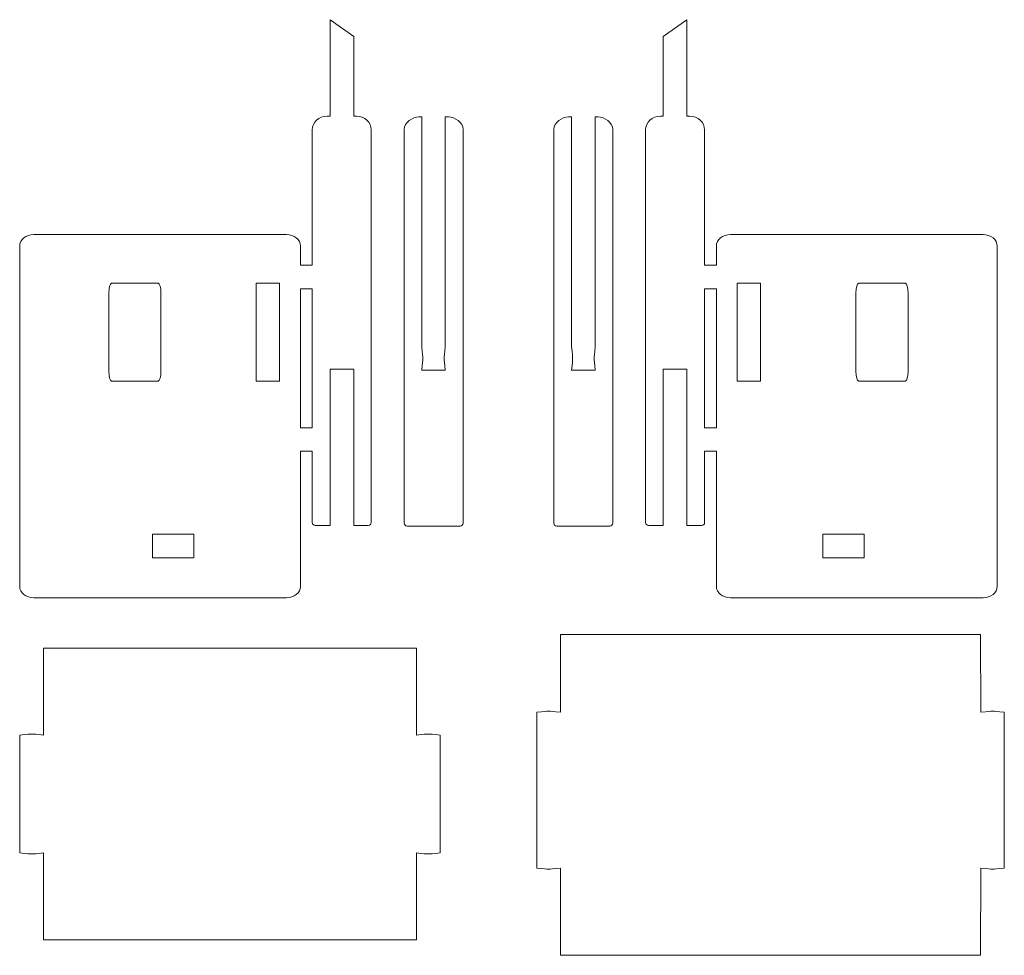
# Model space of a CAD drawing. Header units: millimetres. Extents: x -1094 to 1155, y -1556 to 1707.
# Tile 66 of 149: x -600 to -475, y 759 to 879. Entities that reach past the tile are written whole.
import ezdxf

# ---------------------------------------------------------------- set-up
doc = ezdxf.new("R2010")
doc.units = ezdxf.units.MM
doc.header["$MEASUREMENT"] = 0
doc.layers.add('Layer 1', color=7, linetype='Continuous')

msp = doc.modelspace()

# ---------------------------------------------------------------- linework, layer by layer
at = {"layer": 'Layer 1', "color": 250, "lineweight": 9}
for points, knots in [([(-557.6508, 876.4538), (-557.6508, 876.4538), (-560.6508, 878.5738), (-560.6508, 878.5738), (-560.6508, 878.5738), (-560.6508, 878.5738), (-560.6508, 866.3038), (-560.6508, 866.3038), (-560.6508, 866.3038), (-560.6508, 866.3038), (-561.0408, 866.3038), (-561.0408, 866.3038), (-561.0408, 866.3038), (-562.0708, 866.3038), (-562.9208, 865.5138), (-562.9208, 864.5538), (-562.9208, 864.5538), (-562.9208, 864.5538), (-562.9208, 847.3238), (-562.9208, 847.3238), (-562.9208, 847.3238), (-562.9208, 847.3238), (-564.4208, 847.3238), (-564.4208, 847.3238), (-564.4208, 847.3238), (-564.4208, 847.3238), (-564.4208, 849.7738), (-564.4208, 849.7738), (-564.4208, 849.7738), (-564.4208, 850.5638), (-565.2308, 851.2138), (-566.2208, 851.2138), (-566.2208, 851.2138), (-566.2208, 851.2138), (-598.3508, 851.2138), (-598.3508, 851.2138), (-598.3508, 851.2138), (-599.3408, 851.2138), (-600.1508, 850.5638), (-600.1508, 849.7738), (-600.1508, 849.7738), (-600.1508, 849.7738), (-600.1508, 806.4238), (-600.1508, 806.4238), (-600.1508, 806.4238), (-600.1508, 805.6338), (-599.3408, 804.9838), (-598.3508, 804.9838), (-598.3508, 804.9838), (-598.3508, 804.9838), (-566.2208, 804.9838), (-566.2208, 804.9838), (-566.2208, 804.9838), (-565.2308, 804.9838), (-564.4208, 805.6338), (-564.4208, 806.4238), (-564.4208, 806.4238), (-564.4208, 806.4238), (-564.4208, 823.6438), (-564.4208, 823.6438), (-564.4208, 823.6438), (-564.4208, 823.6438), (-562.9208, 823.6438), (-562.9208, 823.6438), (-562.9208, 823.6438), (-562.9208, 823.6438), (-562.9208, 814.5638), (-562.9208, 814.5638), (-562.9208, 814.5638), (-562.9208, 814.3738), (-562.7508, 814.2138), (-562.5408, 814.2138), (-562.5408, 814.2138), (-562.5408, 814.2138), (-560.6508, 814.2138), (-560.6508, 814.2138), (-560.6508, 814.2138), (-560.6508, 814.2138), (-560.6508, 834.0738), (-560.6508, 834.0738), (-560.6508, 834.0738), (-560.6508, 834.0738), (-557.6508, 834.0738), (-557.6508, 834.0738), (-557.6508, 834.0738), (-557.6508, 834.0738), (-557.6508, 814.2138), (-557.6508, 814.2138), (-557.6508, 814.2138), (-557.6508, 814.2138), (-555.7908, 814.2138), (-555.7908, 814.2138), (-555.7908, 814.2138), (-555.5808, 814.2138), (-555.4208, 814.3738), (-555.4208, 814.5638), (-555.4208, 814.5638), (-555.4208, 814.5638), (-555.4208, 864.5538), (-555.4208, 864.5538), (-555.4208, 864.5538), (-555.4208, 865.5138), (-556.2608, 866.3038), (-557.2908, 866.3038), (-557.2908, 866.3038), (-557.2908, 866.3038), (-557.6508, 866.3038), (-557.6508, 866.3038), (-557.6508, 866.3038), (-557.6508, 866.3038), (-557.6508, 876.4538), (-557.6508, 876.4538)], [0, 0, 0, 0, 0.03448276, 0.03448276, 0.03448276, 0.03448276, 0.06896552, 0.06896552, 0.06896552, 0.06896552, 0.10344828, 0.10344828, 0.10344828, 0.10344828, 0.13793103, 0.13793103, 0.13793103, 0.13793103, 0.17241379, 0.17241379, 0.17241379, 0.17241379, 0.20689655, 0.20689655, 0.20689655, 0.20689655, 0.24137931, 0.24137931, 0.24137931, 0.24137931, 0.27586207, 0.27586207, 0.27586207, 0.27586207, 0.31034483, 0.31034483, 0.31034483, 0.31034483, 0.34482759, 0.34482759, 0.34482759, 0.34482759, 0.37931034, 0.37931034, 0.37931034, 0.37931034, 0.4137931, 0.4137931, 0.4137931, 0.4137931, 0.44827586, 0.44827586, 0.44827586, 0.44827586, 0.48275862, 0.48275862, 0.48275862, 0.48275862, 0.51724138, 0.51724138, 0.51724138, 0.51724138, 0.55172414, 0.55172414, 0.55172414, 0.55172414, 0.5862069, 0.5862069, 0.5862069, 0.5862069, 0.62068966, 0.62068966, 0.62068966, 0.62068966, 0.65517241, 0.65517241, 0.65517241, 0.65517241, 0.68965517, 0.68965517, 0.68965517, 0.68965517, 0.72413793, 0.72413793, 0.72413793, 0.72413793, 0.75862069, 0.75862069, 0.75862069, 0.75862069, 0.79310345, 0.79310345, 0.79310345, 0.79310345, 0.82758621, 0.82758621, 0.82758621, 0.82758621, 0.86206897, 0.86206897, 0.86206897, 0.86206897, 0.89655172, 0.89655172, 0.89655172, 0.89655172, 0.93103448, 0.93103448, 0.93103448, 0.93103448, 1, 1, 1, 1]), ([(-518.2608, 876.4538), (-518.2608, 876.4538), (-515.2608, 878.5738), (-515.2608, 878.5738), (-515.2608, 878.5738), (-515.2608, 878.5738), (-515.2608, 866.3038), (-515.2608, 866.3038), (-515.2608, 866.3038), (-515.2608, 866.3038), (-514.8708, 866.3038), (-514.8708, 866.3038), (-514.8708, 866.3038), (-513.8408, 866.3038), (-513.0008, 865.5138), (-513.0008, 864.5538), (-513.0008, 864.5538), (-513.0008, 864.5538), (-513.0008, 847.3238), (-513.0008, 847.3238), (-513.0008, 847.3238), (-513.0008, 847.3238), (-511.5008, 847.3238), (-511.5008, 847.3238), (-511.5008, 847.3238), (-511.5008, 847.3238), (-511.5008, 849.7738), (-511.5008, 849.7738), (-511.5008, 849.7738), (-511.5008, 850.5638), (-510.6908, 851.2138), (-509.6908, 851.2138), (-509.6908, 851.2138), (-509.6908, 851.2138), (-477.5708, 851.2138), (-477.5708, 851.2138), (-477.5708, 851.2138), (-476.5708, 851.2138), (-475.7608, 850.5638), (-475.7608, 849.7738), (-475.7608, 849.7738), (-475.7608, 849.7738), (-475.7608, 806.4238), (-475.7608, 806.4238), (-475.7608, 806.4238), (-475.7608, 805.6338), (-476.5708, 804.9838), (-477.5708, 804.9838), (-477.5708, 804.9838), (-477.5708, 804.9838), (-509.6908, 804.9838), (-509.6908, 804.9838), (-509.6908, 804.9838), (-510.6908, 804.9838), (-511.5008, 805.6338), (-511.5008, 806.4238), (-511.5008, 806.4238), (-511.5008, 806.4238), (-511.5008, 823.6438), (-511.5008, 823.6438), (-511.5008, 823.6438), (-511.5008, 823.6438), (-513.0008, 823.6438), (-513.0008, 823.6438), (-513.0008, 823.6438), (-513.0008, 823.6438), (-513.0008, 814.5638), (-513.0008, 814.5638), (-513.0008, 814.5638), (-513.0008, 814.3738), (-513.1708, 814.2138), (-513.3708, 814.2138), (-513.3708, 814.2138), (-513.3708, 814.2138), (-515.2608, 814.2138), (-515.2608, 814.2138), (-515.2608, 814.2138), (-515.2608, 814.2138), (-515.2608, 834.0738), (-515.2608, 834.0738), (-515.2608, 834.0738), (-515.2608, 834.0738), (-518.2608, 834.0738), (-518.2608, 834.0738), (-518.2608, 834.0738), (-518.2608, 834.0738), (-518.2608, 814.2138), (-518.2608, 814.2138), (-518.2608, 814.2138), (-518.2608, 814.2138), (-520.1208, 814.2138), (-520.1208, 814.2138), (-520.1208, 814.2138), (-520.3308, 814.2138), (-520.5008, 814.3738), (-520.5008, 814.5638), (-520.5008, 814.5638), (-520.5008, 814.5638), (-520.5008, 864.5538), (-520.5008, 864.5538), (-520.5008, 864.5538), (-520.5008, 865.5138), (-519.6608, 866.3038), (-518.6208, 866.3038), (-518.6208, 866.3038), (-518.6208, 866.3038), (-518.2608, 866.3038), (-518.2608, 866.3038), (-518.2608, 866.3038), (-518.2608, 866.3038), (-518.2608, 876.4538), (-518.2608, 876.4538)], [0, 0, 0, 0, 0.03448276, 0.03448276, 0.03448276, 0.03448276, 0.06896552, 0.06896552, 0.06896552, 0.06896552, 0.10344828, 0.10344828, 0.10344828, 0.10344828, 0.13793103, 0.13793103, 0.13793103, 0.13793103, 0.17241379, 0.17241379, 0.17241379, 0.17241379, 0.20689655, 0.20689655, 0.20689655, 0.20689655, 0.24137931, 0.24137931, 0.24137931, 0.24137931, 0.27586207, 0.27586207, 0.27586207, 0.27586207, 0.31034483, 0.31034483, 0.31034483, 0.31034483, 0.34482759, 0.34482759, 0.34482759, 0.34482759, 0.37931034, 0.37931034, 0.37931034, 0.37931034, 0.4137931, 0.4137931, 0.4137931, 0.4137931, 0.44827586, 0.44827586, 0.44827586, 0.44827586, 0.48275862, 0.48275862, 0.48275862, 0.48275862, 0.51724138, 0.51724138, 0.51724138, 0.51724138, 0.55172414, 0.55172414, 0.55172414, 0.55172414, 0.5862069, 0.5862069, 0.5862069, 0.5862069, 0.62068966, 0.62068966, 0.62068966, 0.62068966, 0.65517241, 0.65517241, 0.65517241, 0.65517241, 0.68965517, 0.68965517, 0.68965517, 0.68965517, 0.72413793, 0.72413793, 0.72413793, 0.72413793, 0.75862069, 0.75862069, 0.75862069, 0.75862069, 0.79310345, 0.79310345, 0.79310345, 0.79310345, 0.82758621, 0.82758621, 0.82758621, 0.82758621, 0.86206897, 0.86206897, 0.86206897, 0.86206897, 0.89655172, 0.89655172, 0.89655172, 0.89655172, 0.93103448, 0.93103448, 0.93103448, 0.93103448, 1, 1, 1, 1]), ([(-545.6008, 866.2038), (-545.6008, 866.2038), (-545.9908, 866.2038), (-545.9908, 866.2038), (-545.9908, 866.2038), (-545.9908, 866.2038), (-545.9908, 836.9738), (-545.9908, 836.9738), (-545.9908, 836.9738), (-546.1708, 835.0738), (-546.1708, 835.8338), (-545.9908, 833.9738), (-545.9908, 833.9738), (-545.9908, 833.9738), (-548.9908, 833.9738), (-548.9908, 833.9738), (-548.9908, 833.9738), (-548.8108, 835.8338), (-548.8208, 835.0738), (-548.9908, 836.9738), (-548.9908, 836.9738), (-548.9908, 836.9738), (-548.9908, 866.2038), (-548.9908, 866.2038), (-548.9908, 866.2038), (-548.9908, 866.2038), (-549.3508, 866.2038), (-549.3508, 866.2038), (-549.3508, 866.2038), (-550.1808, 866.2038), (-551.2308, 865.4838), (-551.2308, 864.6138), (-551.2308, 864.6138), (-551.2308, 864.6138), (-551.2308, 814.5138), (-551.2308, 814.5138), (-551.2308, 814.5138), (-551.2308, 814.2938), (-551.0608, 814.1138), (-550.8508, 814.1138), (-550.8508, 814.1138), (-550.8508, 814.1138), (-544.1008, 814.1138), (-544.1008, 814.1138), (-544.1008, 814.1138), (-543.9008, 814.1138), (-543.7308, 814.2938), (-543.7308, 814.5138), (-543.7308, 814.5138), (-543.7308, 814.5138), (-543.7308, 864.6138), (-543.7308, 864.6138), (-543.7308, 864.6138), (-543.7308, 865.4838), (-544.7808, 866.2038), (-545.6008, 866.2038)], [0, 0, 0, 0, 0.06666667, 0.06666667, 0.06666667, 0.06666667, 0.13333333, 0.13333333, 0.13333333, 0.13333333, 0.2, 0.2, 0.2, 0.2, 0.26666667, 0.26666667, 0.26666667, 0.26666667, 0.33333333, 0.33333333, 0.33333333, 0.33333333, 0.4, 0.4, 0.4, 0.4, 0.46666667, 0.46666667, 0.46666667, 0.46666667, 0.53333333, 0.53333333, 0.53333333, 0.53333333, 0.6, 0.6, 0.6, 0.6, 0.66666667, 0.66666667, 0.66666667, 0.66666667, 0.73333333, 0.73333333, 0.73333333, 0.73333333, 0.8, 0.8, 0.8, 0.8, 0.86666667, 0.86666667, 0.86666667, 0.86666667, 1, 1, 1, 1]), ([(-530.3108, 866.2038), (-530.3108, 866.2038), (-529.9208, 866.2038), (-529.9208, 866.2038), (-529.9208, 866.2038), (-529.9208, 866.2038), (-529.9208, 836.9738), (-529.9208, 836.9738), (-529.9208, 836.9738), (-529.7508, 835.0738), (-529.7408, 835.8338), (-529.9208, 833.9738), (-529.9208, 833.9738), (-529.9208, 833.9738), (-526.9208, 833.9738), (-526.9208, 833.9738), (-526.9208, 833.9738), (-527.1008, 835.8338), (-527.1008, 835.0738), (-526.9208, 836.9738), (-526.9208, 836.9738), (-526.9208, 836.9738), (-526.9208, 866.2038), (-526.9208, 866.2038), (-526.9208, 866.2038), (-526.9208, 866.2038), (-526.5608, 866.2038), (-526.5608, 866.2038), (-526.5608, 866.2038), (-525.7408, 866.2038), (-524.6908, 865.4838), (-524.6908, 864.6138), (-524.6908, 864.6138), (-524.6908, 864.6138), (-524.6908, 814.5138), (-524.6908, 814.5138), (-524.6908, 814.5138), (-524.6908, 814.2938), (-524.8508, 814.1138), (-525.0608, 814.1138), (-525.0608, 814.1138), (-525.0608, 814.1138), (-531.8108, 814.1138), (-531.8108, 814.1138), (-531.8108, 814.1138), (-532.0208, 814.1138), (-532.1908, 814.2938), (-532.1908, 814.5138), (-532.1908, 814.5138), (-532.1908, 814.5138), (-532.1908, 864.6138), (-532.1908, 864.6138), (-532.1908, 864.6138), (-532.1908, 865.4838), (-531.1408, 866.2038), (-530.3108, 866.2038)], [0, 0, 0, 0, 0.06666667, 0.06666667, 0.06666667, 0.06666667, 0.13333333, 0.13333333, 0.13333333, 0.13333333, 0.2, 0.2, 0.2, 0.2, 0.26666667, 0.26666667, 0.26666667, 0.26666667, 0.33333333, 0.33333333, 0.33333333, 0.33333333, 0.4, 0.4, 0.4, 0.4, 0.46666667, 0.46666667, 0.46666667, 0.46666667, 0.53333333, 0.53333333, 0.53333333, 0.53333333, 0.6, 0.6, 0.6, 0.6, 0.66666667, 0.66666667, 0.66666667, 0.66666667, 0.73333333, 0.73333333, 0.73333333, 0.73333333, 0.8, 0.8, 0.8, 0.8, 0.86666667, 0.86666667, 0.86666667, 0.86666667, 1, 1, 1, 1]), ([(-588.4608, 845.0238), (-588.4608, 845.0238), (-582.5308, 845.0238), (-582.5308, 845.0238), (-582.5308, 845.0238), (-582.3308, 845.0238), (-582.1708, 844.4638), (-582.1708, 843.7838), (-582.1708, 843.7838), (-582.1708, 843.7838), (-582.1708, 833.8338), (-582.1708, 833.8338), (-582.1708, 833.8338), (-582.1708, 833.1438), (-582.3308, 832.5838), (-582.5308, 832.5838), (-582.5308, 832.5838), (-582.5308, 832.5838), (-588.4608, 832.5838), (-588.4608, 832.5838), (-588.4608, 832.5838), (-588.6508, 832.5838), (-588.8108, 833.1438), (-588.8108, 833.8338), (-588.8108, 833.8338), (-588.8108, 833.8338), (-588.8108, 843.7838), (-588.8108, 843.7838), (-588.8108, 843.7838), (-588.8108, 844.4638), (-588.6508, 845.0238), (-588.4608, 845.0238)], [0, 0, 0, 0, 0.11111111, 0.11111111, 0.11111111, 0.11111111, 0.22222222, 0.22222222, 0.22222222, 0.22222222, 0.33333333, 0.33333333, 0.33333333, 0.33333333, 0.44444444, 0.44444444, 0.44444444, 0.44444444, 0.55555556, 0.55555556, 0.55555556, 0.55555556, 0.66666667, 0.66666667, 0.66666667, 0.66666667, 0.77777778, 0.77777778, 0.77777778, 0.77777778, 1, 1, 1, 1]), ([(-570.0408, 845.0238), (-570.0408, 845.0238), (-567.0708, 845.0238), (-567.0708, 845.0238), (-567.0708, 845.0238), (-567.0708, 845.0238), (-567.0708, 832.5838), (-567.0708, 832.5838), (-567.0708, 832.5838), (-567.0708, 832.5838), (-570.0408, 832.5838), (-570.0408, 832.5838), (-570.0408, 832.5838), (-570.0408, 832.5838), (-570.0408, 845.0238), (-570.0408, 845.0238)], [0, 0, 0, 0, 0.2, 0.2, 0.2, 0.2, 0.4, 0.4, 0.4, 0.4, 0.6, 0.6, 0.6, 0.6, 1, 1, 1, 1]), ([(-505.8708, 845.0238), (-505.8708, 845.0238), (-508.8408, 845.0238), (-508.8408, 845.0238), (-508.8408, 845.0238), (-508.8408, 845.0238), (-508.8408, 832.5838), (-508.8408, 832.5838), (-508.8408, 832.5838), (-508.8408, 832.5838), (-505.8708, 832.5838), (-505.8708, 832.5838), (-505.8708, 832.5838), (-505.8708, 832.5838), (-505.8708, 845.0238), (-505.8708, 845.0238)], [0, 0, 0, 0, 0.2, 0.2, 0.2, 0.2, 0.4, 0.4, 0.4, 0.4, 0.6, 0.6, 0.6, 0.6, 1, 1, 1, 1]), ([(-487.4608, 845.0238), (-487.4608, 845.0238), (-493.3908, 845.0238), (-493.3908, 845.0238), (-493.3908, 845.0238), (-493.5808, 845.0238), (-493.7408, 844.4638), (-493.7408, 843.7838), (-493.7408, 843.7838), (-493.7408, 843.7838), (-493.7408, 833.8338), (-493.7408, 833.8338), (-493.7408, 833.8338), (-493.7408, 833.1438), (-493.5808, 832.5838), (-493.3908, 832.5838), (-493.3908, 832.5838), (-493.3908, 832.5838), (-487.4608, 832.5838), (-487.4608, 832.5838), (-487.4608, 832.5838), (-487.2608, 832.5838), (-487.1108, 833.1438), (-487.1108, 833.8338), (-487.1108, 833.8338), (-487.1108, 833.8338), (-487.1108, 843.7838), (-487.1108, 843.7838), (-487.1108, 843.7838), (-487.1108, 844.4638), (-487.2608, 845.0238), (-487.4608, 845.0238)], [0, 0, 0, 0, 0.11111111, 0.11111111, 0.11111111, 0.11111111, 0.22222222, 0.22222222, 0.22222222, 0.22222222, 0.33333333, 0.33333333, 0.33333333, 0.33333333, 0.44444444, 0.44444444, 0.44444444, 0.44444444, 0.55555556, 0.55555556, 0.55555556, 0.55555556, 0.66666667, 0.66666667, 0.66666667, 0.66666667, 0.77777778, 0.77777778, 0.77777778, 0.77777778, 1, 1, 1, 1]), ([(-562.9208, 826.6438), (-562.9208, 826.6438), (-562.9208, 844.3238), (-562.9208, 844.3238), (-562.9208, 844.3238), (-562.9208, 844.3238), (-564.4208, 844.3238), (-564.4208, 844.3238), (-564.4208, 844.3238), (-564.4208, 844.3238), (-564.4208, 826.6438), (-564.4208, 826.6438), (-564.4208, 826.6438), (-564.4208, 826.6438), (-562.9208, 826.6438), (-562.9208, 826.6438)], [0, 0, 0, 0, 0.2, 0.2, 0.2, 0.2, 0.4, 0.4, 0.4, 0.4, 0.6, 0.6, 0.6, 0.6, 1, 1, 1, 1]), ([(-513.0008, 826.6438), (-513.0008, 826.6438), (-513.0008, 844.3238), (-513.0008, 844.3238), (-513.0008, 844.3238), (-513.0008, 844.3238), (-511.5008, 844.3238), (-511.5008, 844.3238), (-511.5008, 844.3238), (-511.5008, 844.3238), (-511.5008, 826.6438), (-511.5008, 826.6438), (-511.5008, 826.6438), (-511.5008, 826.6438), (-513.0008, 826.6438), (-513.0008, 826.6438)], [0, 0, 0, 0, 0.2, 0.2, 0.2, 0.2, 0.4, 0.4, 0.4, 0.4, 0.6, 0.6, 0.6, 0.6, 1, 1, 1, 1]), ([(-583.2308, 813.0938), (-583.2308, 813.0938), (-577.9808, 813.0938), (-577.9808, 813.0938), (-577.9808, 813.0938), (-577.9808, 813.0938), (-577.9808, 810.0938), (-577.9808, 810.0938), (-577.9808, 810.0938), (-577.9808, 810.0938), (-583.2308, 810.0938), (-583.2308, 810.0938), (-583.2308, 810.0938), (-583.2308, 810.0938), (-583.2308, 813.0938), (-583.2308, 813.0938)], [0, 0, 0, 0, 0.2, 0.2, 0.2, 0.2, 0.4, 0.4, 0.4, 0.4, 0.6, 0.6, 0.6, 0.6, 1, 1, 1, 1]), ([(-492.6908, 813.0938), (-492.6908, 813.0938), (-497.9408, 813.0938), (-497.9408, 813.0938), (-497.9408, 813.0938), (-497.9408, 813.0938), (-497.9408, 810.0938), (-497.9408, 810.0938), (-497.9408, 810.0938), (-497.9408, 810.0938), (-492.6908, 810.0938), (-492.6908, 810.0938), (-492.6908, 810.0938), (-492.6908, 810.0938), (-492.6908, 813.0938), (-492.6908, 813.0938)], [0, 0, 0, 0, 0.2, 0.2, 0.2, 0.2, 0.4, 0.4, 0.4, 0.4, 0.6, 0.6, 0.6, 0.6, 1, 1, 1, 1]), ([(-504.6008, 800.3438), (-504.6008, 800.3438), (-531.3408, 800.3438), (-531.3408, 800.3438), (-531.3408, 800.3438), (-531.3408, 800.3438), (-531.3408, 790.4238), (-531.3408, 790.4238), (-531.3408, 790.4238), (-533.2408, 790.6038), (-532.4808, 790.6038), (-534.3408, 790.4238), (-534.3408, 790.4238), (-534.3408, 790.4238), (-534.3408, 770.5838), (-534.3408, 770.5838), (-534.3408, 770.5838), (-532.4808, 770.4138), (-533.2408, 770.4138), (-531.3408, 770.5838), (-531.3408, 770.5838), (-531.3408, 770.5838), (-531.3408, 759.4938), (-531.3408, 759.4938), (-531.3408, 759.4938), (-531.3408, 759.4938), (-477.8708, 759.4938), (-477.8708, 759.4938), (-477.8708, 759.4938), (-477.8708, 759.4938), (-477.8608, 770.5838), (-477.8608, 770.5838), (-477.8608, 770.5838), (-475.9708, 770.4138), (-476.7208, 770.4138), (-474.8708, 770.5838), (-474.8708, 770.5838), (-474.8708, 770.5838), (-474.8608, 790.4238), (-474.8608, 790.4238), (-474.8608, 790.4238), (-476.7208, 790.6038), (-475.9608, 790.6038), (-477.8608, 790.4238), (-477.8608, 790.4238), (-477.8608, 790.4238), (-477.8708, 800.3438), (-477.8708, 800.3438), (-477.8708, 800.3438), (-477.8708, 800.3438), (-504.6008, 800.3438), (-504.6008, 800.3438)], [0, 0, 0, 0, 0.07142857, 0.07142857, 0.07142857, 0.07142857, 0.14285714, 0.14285714, 0.14285714, 0.14285714, 0.21428571, 0.21428571, 0.21428571, 0.21428571, 0.28571429, 0.28571429, 0.28571429, 0.28571429, 0.35714286, 0.35714286, 0.35714286, 0.35714286, 0.42857143, 0.42857143, 0.42857143, 0.42857143, 0.5, 0.5, 0.5, 0.5, 0.57142857, 0.57142857, 0.57142857, 0.57142857, 0.64285714, 0.64285714, 0.64285714, 0.64285714, 0.71428571, 0.71428571, 0.71428571, 0.71428571, 0.78571429, 0.78571429, 0.78571429, 0.78571429, 0.85714286, 0.85714286, 0.85714286, 0.85714286, 1, 1, 1, 1]), ([(-600.1308, 772.5238), (-598.2308, 772.3438), (-598.9908, 772.3438), (-597.1308, 772.5238), (-597.1308, 772.5238), (-597.1308, 772.5238), (-597.1308, 761.4438), (-597.1308, 761.4438), (-597.1308, 761.4438), (-597.1308, 761.4438), (-549.6608, 761.4438), (-549.6608, 761.4438), (-549.6608, 761.4438), (-549.6608, 761.4438), (-549.6608, 772.5238), (-549.6608, 772.5238), (-549.6608, 772.5238), (-547.8008, 772.3438), (-548.5608, 772.3438), (-546.6608, 772.5238), (-546.6608, 772.5238), (-546.6608, 772.5238), (-546.6608, 787.5238), (-546.6608, 787.5238), (-546.6608, 787.5238), (-548.5608, 787.6938), (-547.8008, 787.7038), (-549.6608, 787.5238), (-549.6608, 787.5238), (-549.6608, 787.5238), (-549.6608, 798.5938), (-549.6608, 798.5938), (-549.6608, 798.5938), (-549.6608, 798.5938), (-597.1308, 798.5938), (-597.1308, 798.5938), (-597.1308, 798.5938), (-597.1308, 798.5938), (-597.1308, 787.5238), (-597.1308, 787.5238), (-597.1308, 787.5238), (-598.9908, 787.7038), (-598.2308, 787.6938), (-600.1308, 787.5238), (-600.1308, 787.5238), (-600.1308, 787.5238), (-600.1308, 772.5238), (-600.1308, 772.5238)], [0, 0, 0, 0, 0.07692308, 0.07692308, 0.07692308, 0.07692308, 0.15384615, 0.15384615, 0.15384615, 0.15384615, 0.23076923, 0.23076923, 0.23076923, 0.23076923, 0.30769231, 0.30769231, 0.30769231, 0.30769231, 0.38461538, 0.38461538, 0.38461538, 0.38461538, 0.46153846, 0.46153846, 0.46153846, 0.46153846, 0.53846154, 0.53846154, 0.53846154, 0.53846154, 0.61538462, 0.61538462, 0.61538462, 0.61538462, 0.69230769, 0.69230769, 0.69230769, 0.69230769, 0.76923077, 0.76923077, 0.76923077, 0.76923077, 0.84615385, 0.84615385, 0.84615385, 0.84615385, 1, 1, 1, 1])]:
    msp.add_open_spline(points, degree=3, knots=knots, dxfattribs=at)

doc.saveas('drawing.dxf')
